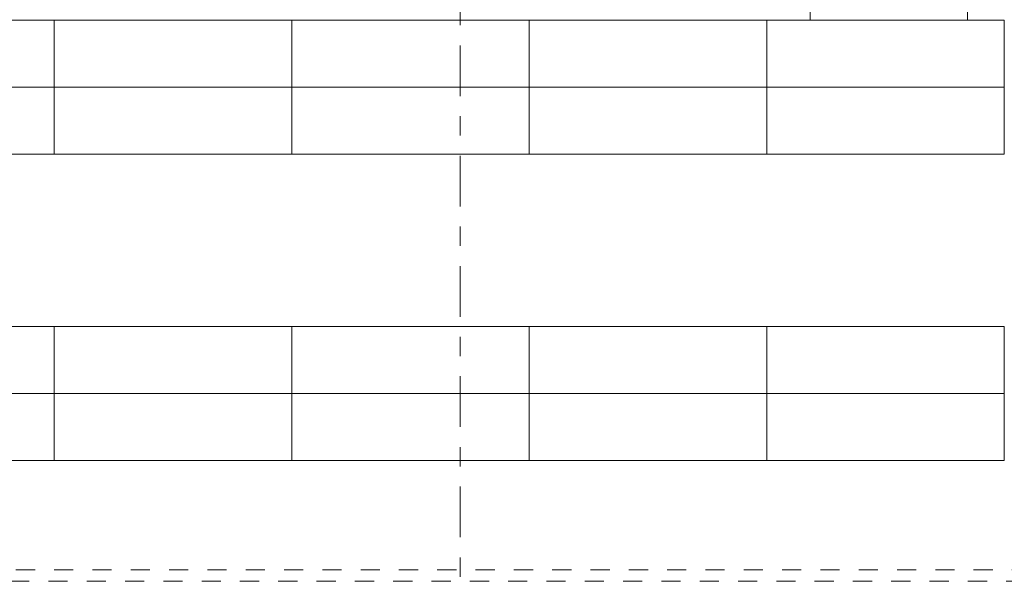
# Model space of a CAD drawing. Header units: metres. Extents: x -3.6 to 84.5, y -11 to 16.8.
# Tile 198 of 256: x 23.4 to 28.6, y 0.7 to 3.6. Entities that reach past the tile are written whole.
import ezdxf

# ---------------------------------------------------------------- set-up
doc = ezdxf.new("R2010")
doc.units = ezdxf.units.M
doc.header["$MEASUREMENT"] = 0
for name, pattern in [('Strichlinie doppelt', [0.546806, 0.264583, -0.105833, 0.070556, -0.105833]), ('Untersicht', [0.1, 0.075, -0.025]), ('Wipeout_Contour', [1, 0, -1])]:
    doc.linetypes.add(name, pattern=pattern)
for name, color, linetype in [('152 - Bemaßung_ Beschriftung.Ausbau', 7, 'Continuous'), ('401 - Zone.Raum_ Raumbegrenzung_ Whg.', 7, 'Continuous'), ('451 - Universal.Achsen Raster', 7, 'Continuous'), ('608 - Struktur.Träger', 7, 'Continuous'), ('653 - Abdeckung.TB Verkofferung', 7, 'Continuous'), ('701 - Einrichtung.Möbel', 7, 'Continuous')]:
    doc.layers.add(name, color=color, linetype=linetype)
doc.styles.add('ERSTELLTER_STIL_2', font='txt')
doc.dimstyles.new('ERSTELLTER_STIL__1', dxfattribs={"dimtxt": 0.1, "dimasz": 0.0532, "dimexe": 0.18, "dimexo": 0.0625, "dimgap": 0, "dimtad": 1, "dimzin": 0, "dimdsep": 46, "dimtxsty": 'ERSTELLTER_STIL_2', "dimblk": 'ARROWHEAD_2', "dimblk1": 'ARROWHEAD_2', "dimblk2": 'ARROWHEAD_2', "dimcen": 0.09, "dimse1": 1, "dimse2": 1, "dimclrd": 7, "dimclre": 7, "dimclrt": 7, "dimazin": 0, "dimtfac": 1, "dimtdec": 4, "dimtmove": 0, "dimatfit": 3, "dimfxl": 1, "dimtolj": 1, "dimtzin": 0, "dimarcsym": 0})
doc.dimstyles.new('ERSTELLTER_STIL__3', dxfattribs={"dimtxt": 0.1, "dimasz": 0.0532, "dimexe": 0.18, "dimexo": 0.0625, "dimgap": 0, "dimtad": 1, "dimtih": 1, "dimtoh": 1, "dimzin": 0, "dimdsep": 46, "dimtxsty": 'ERSTELLTER_STIL_2', "dimblk": 'ARROWHEAD_2', "dimblk1": 'ARROWHEAD_2', "dimblk2": 'ARROWHEAD_2', "dimcen": 0.09, "dimse1": 1, "dimse2": 1, "dimclrd": 7, "dimclre": 7, "dimclrt": 7, "dimazin": 0, "dimtfac": 1, "dimtdec": 4, "dimtmove": 0, "dimatfit": 3, "dimfxl": 1, "dimtolj": 1, "dimtzin": 0, "dimarcsym": 0})

# ---------------------------------------------------------------- blocks, each defined once
blk = doc.blocks.new('*D286')
at = {"layer": '152 - Bemaßung_ Beschriftung.Ausbau', "color": 7, "linetype": 'Continuous', "lineweight": 5}
for p, q in [((18.61, -9.1375), (18.61, -9.0325)), ((18.445, -9.085), (18.61, -9.085)), ((18.6302, -9.05), (18.5898, -9.12)), ((18.61, -9.085), (36.46, -9.085)), ((36.4802, -9.05), (36.4398, -9.12))]:
    blk.add_line(p, q, dxfattribs=at)
at = {"layer": '152 - Bemaßung_ Beschriftung.Ausbau', "color": 7, "lineweight": 5, "char_height": 0.1, "attachment_point": 7, "style": 'ERSTELLTER_STIL_2'}
for s, insert in [('\\A1;{\\pql;\\fArial|b0|i0|c0|p38;17,85}', (27.2882, -9.065)), ('\\A1;{\\pql;\\fArial|b0|i0|c0|p38;14}', (36.288, -9.065))]:
    blk.add_mtext(s, dxfattribs=dict(at, insert=insert))
blk = doc.blocks.new('ARROWHEAD_2')
at = {"color": 0, "linetype": 'Continuous', "lineweight": 0}
for p, q in [((0, 0), (-1, 0)), ((-0.378, -0.655), (0.378, 0.655))]:
    blk.add_line(p, q, dxfattribs=at)
blk = doc.blocks.new('*D287')
at = {"layer": '152 - Bemaßung_ Beschriftung.Ausbau', "color": 7, "linetype": 'Continuous', "lineweight": 5}
for p, q in [((36.46, -9.1375), (36.46, -9.0325)), ((18.61, -9.085), (36.46, -9.085)), ((36.4802, -9.05), (36.4398, -9.12)), ((36.46, -9.085), (36.6, -9.085)), ((36.6202, -9.05), (36.5798, -9.12))]:
    blk.add_line(p, q, dxfattribs=at)
blk = doc.blocks.new('*D644')
at = {"layer": '152 - Bemaßung_ Beschriftung.Ausbau', "color": 7, "linetype": 'Continuous', "lineweight": 5}
for p, q in [((-0.165, -10.6375), (-0.165, -10.5325)), ((62.425, -10.6375), (62.425, -10.5325)), ((-0.1992, -10.585), (-0.165, -10.585)), ((-0.1448, -10.55), (-0.1852, -10.62)), ((-0.165, -10.585), (62.425, -10.585)), ((62.4048, -10.62), (62.4452, -10.55)), ((62.425, -10.585), (62.4593, -10.585))]:
    blk.add_line(p, q, dxfattribs=at)
at = {"layer": '152 - Bemaßung_ Beschriftung.Ausbau', "color": 7, "lineweight": 5, "insert": (30.959, -10.565), "char_height": 0.1, "attachment_point": 7, "style": 'ERSTELLTER_STIL_2'}
blk.add_mtext('\\A1;{\\pql;\\fArial|b0|i0|c0|p38;62,59}', dxfattribs=at)
blk = doc.blocks.new('*D648')
at = {"layer": '152 - Bemaßung_ Beschriftung.Ausbau', "color": 7, "linetype": 'Continuous', "lineweight": 5}
for p, q in [((-1.675, 13.455), (-1.675, 13.695)), ((-1.71, 13.4752), (-1.64, 13.4348)), ((-1.6225, 13.455), (-1.7275, 13.455)), ((-1.675, 0.245), (-1.675, 13.455)), ((-1.71, 0.2652), (-1.64, 0.2248)), ((-1.6225, 0.245), (-1.7275, 0.245)), ((-1.675, 0.005), (-1.675, 0.245))]:
    blk.add_line(p, q, dxfattribs=at)
at = {"layer": '152 - Bemaßung_ Beschriftung.Ausbau', "color": 7, "lineweight": 5, "insert": (-1.695, 6.679), "char_height": 0.1, "attachment_point": 7, "rotation": 90, "style": 'ERSTELLTER_STIL_2'}
blk.add_mtext('\\A1;{\\pql;\\fArial|b0|i0|c0|p38;13,21}', dxfattribs=at)

msp = doc.modelspace()

# ---------------------------------------------------------------- linework, layer by layer
at = {"layer": '401 - Zone.Raum_ Raumbegrenzung_ Whg.', "color": 7, "linetype": 'Continuous', "lineweight": 9}
for p, q in [((27.5573, 5.0119), (27.5573, 3.3128)), ((28.3782, 3.3128), (28.3782, 5.0119)), ((27.5573, 3.6074), (27.5573, 3.7548)), ((28.3782, 3.7548), (28.3782, 3.6074)), ((28.3782, 3.6074), (27.5573, 3.6074)), ((27.5573, 3.6074), (28.3782, 3.6074)), ((27.5573, 3.4601), (27.5573, 3.6074)), ((28.3782, 3.6074), (28.3782, 3.4601)), ((28.3782, 3.4601), (27.5573, 3.4601)), ((27.5573, 3.4601), (28.3782, 3.4601)), ((27.5573, 3.3128), (27.5573, 3.4601)), ((28.3782, 3.4601), (28.3782, 3.3128)), ((27.5573, 3.3128), (28.3782, 3.3128)), ((28.3782, 3.3128), (27.5573, 3.3128))]:
    msp.add_line(p, q, dxfattribs=at)
at = {"layer": '608 - Struktur.Träger', "color": 7, "linetype": 'Untersicht', "lineweight": 13}
msp.add_line((0.38, 0.71), (61.88, 0.71), dxfattribs=at)
at = {"layer": '653 - Abdeckung.TB Verkofferung', "color": 7, "linetype": 'Untersicht', "lineweight": 9}
msp.add_line((18.61, 0.7695), (39.97, 0.7695), dxfattribs=at)

# ---------------------------------------------------------------- texts
at = {"layer": '401 - Zone.Raum_ Raumbegrenzung_ Whg.', "color": 7, "lineweight": 9, "char_height": 0.075, "attachment_point": 1, "style": 'ERSTELLTER_STIL_2'}
for s, insert in [('\\A1;{\\pqj;\\pt0;\\fArial|b0|i0|c0|p38;WB: }', (27.6358, 3.5756)), ('\\A1;{\\pqj;\\pt0;\\fArial|b0|i0|c0|p38;Raufaser}', (27.8834, 3.5756)), ('\\A1;{\\pqj;\\pt0;\\fArial|b0|i0|c0|p38;DB: }', (27.6358, 3.4283)), ('\\A1;{\\pqj;\\pt0;\\fArial|b0|i0|c0|p38;Raufaser}', (27.8834, 3.4283))]:
    msp.add_mtext(s, dxfattribs=dict(at, insert=insert))

# ---------------------------------------------------------------- wipeouts: each hides what was drawn before it
at = {"color": 254, "linetype": 'Wipeout_Contour', "lineweight": 0, "ltscale": 109.50335}
msp.add_wipeout([(26.09, 1.3415), (28.57, 1.3415), (28.57, 1.6915), (26.09, 1.6915)], dxfattribs=at).dxf.layer = '701 - Einrichtung.Möbel'

# ---------------------------------------------------------------- next in the draw order: linework, layer by layer
at = {"layer": '701 - Einrichtung.Möbel', "color": 7, "linetype": 'Continuous', "lineweight": 5}
msp.add_line((27.33, 1.3415), (27.33, 1.6915), dxfattribs=at)
at = {"layer": '701 - Einrichtung.Möbel', "color": 7, "linetype": 'Continuous', "lineweight": 5, "flags": 128}
msp.add_lwpolyline([(26.09, 1.3415), (28.57, 1.3415), (28.57, 1.6915), (26.09, 1.6915)], close=True, dxfattribs=at)

# ---------------------------------------------------------------- next in the draw order: wipeouts: each hides what was drawn before it
at = {"color": 254, "linetype": 'Wipeout_Contour', "lineweight": 0, "ltscale": 110.038747}
msp.add_wipeout([(26.09, 2.9415), (28.57, 2.9415), (28.57, 3.2915), (26.09, 3.2915)], dxfattribs=at).dxf.layer = '701 - Einrichtung.Möbel'

# ---------------------------------------------------------------- next in the draw order: linework, layer by layer
at = {"layer": '701 - Einrichtung.Möbel', "color": 7, "linetype": 'Continuous', "lineweight": 5}
msp.add_line((27.33, 2.9415), (27.33, 3.2915), dxfattribs=at)
at = {"layer": '701 - Einrichtung.Möbel', "color": 7, "linetype": 'Continuous', "lineweight": 5, "flags": 128}
msp.add_lwpolyline([(26.09, 2.9415), (28.57, 2.9415), (28.57, 3.2915), (26.09, 3.2915)], close=True, dxfattribs=at)

# ---------------------------------------------------------------- next in the draw order: wipeouts: each hides what was drawn before it
at = {"color": 254, "linetype": 'Wipeout_Contour', "lineweight": 0, "ltscale": 99.601077}
msp.add_wipeout([(23.61, 1.3415), (26.09, 1.3415), (26.09, 1.6915), (23.61, 1.6915)], dxfattribs=at).dxf.layer = '701 - Einrichtung.Möbel'

# ---------------------------------------------------------------- next in the draw order: linework, layer by layer
at = {"layer": '701 - Einrichtung.Möbel', "color": 7, "linetype": 'Continuous', "lineweight": 5}
msp.add_line((24.85, 1.3415), (24.85, 1.6915), dxfattribs=at)
at = {"layer": '701 - Einrichtung.Möbel', "color": 7, "linetype": 'Continuous', "lineweight": 5, "flags": 128}
msp.add_lwpolyline([(23.61, 1.3415), (26.09, 1.3415), (26.09, 1.6915), (23.61, 1.6915)], close=True, dxfattribs=at)

# ---------------------------------------------------------------- next in the draw order: wipeouts: each hides what was drawn before it
at = {"color": 254, "linetype": 'Wipeout_Contour', "lineweight": 0, "ltscale": 100.189029}
msp.add_wipeout([(23.61, 2.9415), (26.09, 2.9415), (26.09, 3.2915), (23.61, 3.2915)], dxfattribs=at).dxf.layer = '701 - Einrichtung.Möbel'

# ---------------------------------------------------------------- next in the draw order: linework, layer by layer
at = {"layer": '701 - Einrichtung.Möbel', "color": 7, "linetype": 'Continuous', "lineweight": 5}
msp.add_line((24.85, 2.9415), (24.85, 3.2915), dxfattribs=at)
at = {"layer": '701 - Einrichtung.Möbel', "color": 7, "linetype": 'Continuous', "lineweight": 5, "flags": 128}
msp.add_lwpolyline([(23.61, 2.9415), (26.09, 2.9415), (26.09, 3.2915), (23.61, 3.2915)], close=True, dxfattribs=at)

# ---------------------------------------------------------------- next in the draw order: wipeouts: each hides what was drawn before it
at = {"color": 254, "linetype": 'Wipeout_Contour', "lineweight": 0, "ltscale": 109.588682}
msp.add_wipeout([(26.09, 2.0415), (26.09, 1.6915), (28.57, 1.6915), (28.57, 2.0415)], dxfattribs=at).dxf.layer = '701 - Einrichtung.Möbel'
at = {"color": 254, "linetype": 'Wipeout_Contour', "lineweight": 0, "ltscale": 89.702604}
msp.add_wipeout([(21.13, 1.3415), (23.61, 1.3415), (23.61, 1.6915), (21.13, 1.6915)], dxfattribs=at).dxf.layer = '701 - Einrichtung.Möbel'

# ---------------------------------------------------------------- next in the draw order: linework, layer by layer
at = {"layer": '701 - Einrichtung.Möbel', "color": 7, "linetype": 'Continuous', "lineweight": 5}
msp.add_line((27.33, 2.0415), (27.33, 1.6915), dxfattribs=at)
at = {"layer": '701 - Einrichtung.Möbel', "color": 7, "linetype": 'Continuous', "lineweight": 5, "flags": 128}
for points in [[(26.09, 2.0415), (28.57, 2.0415), (28.57, 1.6915), (26.09, 1.6915)], [(21.13, 1.3415), (23.61, 1.3415), (23.61, 1.6915), (21.13, 1.6915)]]:
    msp.add_lwpolyline(points, close=True, dxfattribs=at)

# ---------------------------------------------------------------- next in the draw order: wipeouts: each hides what was drawn before it
at = {"color": 254, "linetype": 'Wipeout_Contour', "lineweight": 0, "ltscale": 110.205195}
msp.add_wipeout([(26.09, 3.6415), (26.09, 3.2915), (28.57, 3.2915), (28.57, 3.6415)], dxfattribs=at).dxf.layer = '701 - Einrichtung.Möbel'
at = {"color": 254, "linetype": 'Wipeout_Contour', "lineweight": 0, "ltscale": 90.354523}
msp.add_wipeout([(21.13, 2.9415), (23.61, 2.9415), (23.61, 3.2915), (21.13, 3.2915)], dxfattribs=at).dxf.layer = '701 - Einrichtung.Möbel'

# ---------------------------------------------------------------- next in the draw order: linework, layer by layer
at = {"layer": '701 - Einrichtung.Möbel', "color": 7, "linetype": 'Continuous', "lineweight": 5}
msp.add_line((27.33, 3.6415), (27.33, 3.2915), dxfattribs=at)
at = {"layer": '701 - Einrichtung.Möbel', "color": 7, "linetype": 'Continuous', "lineweight": 5, "flags": 128}
for points in [[(26.09, 3.6415), (28.57, 3.6415), (28.57, 3.2915), (26.09, 3.2915)], [(21.13, 2.9415), (23.61, 2.9415), (23.61, 3.2915), (21.13, 3.2915)]]:
    msp.add_lwpolyline(points, close=True, dxfattribs=at)

# ---------------------------------------------------------------- next in the draw order: wipeouts: each hides what was drawn before it
at = {"color": 254, "linetype": 'Wipeout_Contour', "lineweight": 0, "ltscale": 99.694784}
msp.add_wipeout([(23.61, 2.0415), (23.61, 1.6915), (26.09, 1.6915), (26.09, 2.0415)], dxfattribs=at).dxf.layer = '701 - Einrichtung.Möbel'

# ---------------------------------------------------------------- next in the draw order: linework, layer by layer
at = {"layer": '701 - Einrichtung.Möbel', "color": 7, "linetype": 'Continuous', "lineweight": 5}
msp.add_line((24.85, 2.0415), (24.85, 1.6915), dxfattribs=at)
at = {"layer": '701 - Einrichtung.Möbel', "color": 7, "linetype": 'Continuous', "lineweight": 5, "flags": 128}
msp.add_lwpolyline([(23.61, 2.0415), (26.09, 2.0415), (26.09, 1.6915), (23.61, 1.6915)], close=True, dxfattribs=at)

# ---------------------------------------------------------------- next in the draw order: wipeouts: each hides what was drawn before it
at = {"color": 254, "linetype": 'Wipeout_Contour', "lineweight": 0, "ltscale": 100.371759}
msp.add_wipeout([(23.61, 3.6415), (23.61, 3.2915), (26.09, 3.2915), (26.09, 3.6415)], dxfattribs=at).dxf.layer = '701 - Einrichtung.Möbel'

# ---------------------------------------------------------------- next in the draw order: linework, layer by layer
at = {"layer": '451 - Universal.Achsen Raster', "color": 160, "linetype": 'Strichlinie doppelt', "lineweight": 9, "true_color": 0x3232ff}
msp.add_line((25.73, -10.585), (25.73, 16.355), dxfattribs=at)
at = {"layer": '701 - Einrichtung.Möbel', "color": 7, "linetype": 'Continuous', "lineweight": 5}
msp.add_line((24.85, 3.6415), (24.85, 3.2915), dxfattribs=at)
at = {"layer": '701 - Einrichtung.Möbel', "color": 7, "linetype": 'Continuous', "lineweight": 5, "flags": 128}
msp.add_lwpolyline([(23.61, 3.6415), (26.09, 3.6415), (26.09, 3.2915), (23.61, 3.2915)], close=True, dxfattribs=at)

# ---------------------------------------------------------------- next in the draw order: wipeouts: each hides what was drawn before it
at = {"color": 254, "linetype": 'Wipeout_Contour', "lineweight": 0, "ltscale": 89.806509}
msp.add_wipeout([(21.13, 2.0415), (21.13, 1.6915), (23.61, 1.6915), (23.61, 2.0415)], dxfattribs=at).dxf.layer = '701 - Einrichtung.Möbel'

# ---------------------------------------------------------------- next in the draw order: linework, layer by layer
at = {"layer": '701 - Einrichtung.Möbel', "color": 7, "linetype": 'Continuous', "lineweight": 5, "flags": 128}
msp.add_lwpolyline([(21.13, 2.0415), (23.61, 2.0415), (23.61, 1.6915), (21.13, 1.6915)], close=True, dxfattribs=at)

# ---------------------------------------------------------------- next in the draw order: dimensions: what is measured, and where the dimension line sits
at = {"layer": '152 - Bemaßung_ Beschriftung.Ausbau', "color": 7, "linetype": 'Continuous', "lineweight": 5}
for base, p1, p2, picture, middle in [((36.46, -9.085), (18.61, 2.95), (36.46, 3.247), '*D286', (27.4562, -9.015)), ((36.6, -9.085), (36.46, 3.247), (36.6, 3.247), '*D287', (36.3642, -9.015))]:
    dim = msp.add_linear_dim(base=base, p1=p1, p2=p2, dimstyle='ERSTELLTER_STIL__3', dxfattribs=at)
    dim.commit()
    dim.dimension.update_dxf_attribs({"geometry": picture, "text_midpoint": middle, "dimtype": 160})

# ---------------------------------------------------------------- next in the draw order: wipeouts: each hides what was drawn before it
at = {"color": 254, "linetype": 'Wipeout_Contour', "lineweight": 0, "ltscale": 90.557044}
msp.add_wipeout([(21.13, 3.6415), (21.13, 3.2915), (23.61, 3.2915), (23.61, 3.6415)], dxfattribs=at).dxf.layer = '701 - Einrichtung.Möbel'

# ---------------------------------------------------------------- next in the draw order: linework, layer by layer
at = {"layer": '701 - Einrichtung.Möbel', "color": 7, "linetype": 'Continuous', "lineweight": 5, "flags": 128}
msp.add_lwpolyline([(21.13, 3.6415), (23.61, 3.6415), (23.61, 3.2915), (21.13, 3.2915)], close=True, dxfattribs=at)

# ---------------------------------------------------------------- next in the draw order: dimensions: what is measured, and where the dimension line sits
at = {"layer": '152 - Bemaßung_ Beschriftung.Ausbau', "color": 7, "linetype": 'Continuous', "lineweight": 5}
dim = msp.add_linear_dim(base=(-1.675, 13.455), p1=(22.1775, 0.245), p2=(31.13, 13.455), angle=90, dimstyle='ERSTELLTER_STIL__1', dxfattribs=at)
dim.commit()
dim.dimension.update_dxf_attribs({"geometry": '*D648', "text_midpoint": (-1.745, 6.847), "dimtype": 160, "text_rotation": 90})
dim = msp.add_linear_dim(base=(62.425, -10.585), p1=(-0.165, -0.145), p2=(62.425, 5.1), dimstyle='ERSTELLTER_STIL__3', dxfattribs=at)
dim.commit()
dim.dimension.update_dxf_attribs({"geometry": '*D644', "text_midpoint": (31.127, -10.515), "dimtype": 160})

doc.saveas('drawing.dxf')
